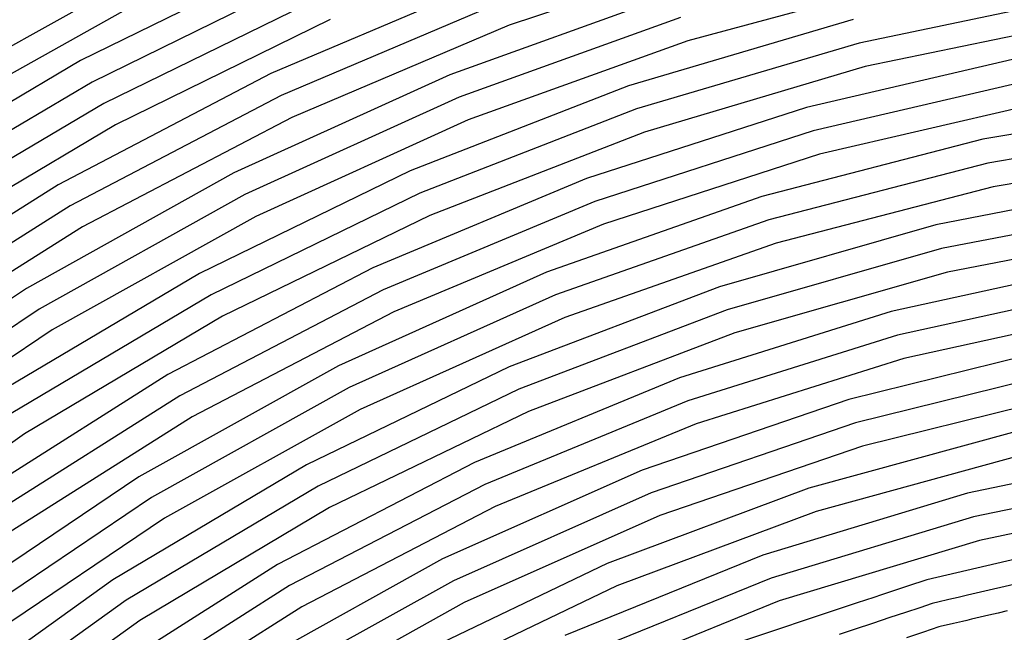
# Model space of a CAD drawing. Extents: x 0.63 to 8.47, y 0.57 to 6.57.
# Tile 32 of 45: x 2.38 to 3.19, y 5.32 to 5.83. Entities that reach past the tile are written whole.
import ezdxf

# ---------------------------------------------------------------- set-up
doc = ezdxf.new("R2010")
doc.units = 0

msp = doc.modelspace()

# ---------------------------------------------------------------- linework, layer by layer
at = {"layer": 'Default', "color": 5, "linetype": 'CONTINUOUS'}
for p, q in [((2.964643, 5.881564, -0.125), (2.780991, 5.820521, -0.125)), ((2.609938, 5.879934, -0.125), (2.429798, 5.791566, -0.125)), ((2.469429, 5.857453, -0.125), (2.293682, 5.759316, -0.125)), ((2.618039, 5.861674, -0.125), (2.439324, 5.774008, -0.125)), ((2.766823, 5.857878, -0.125), (2.585699, 5.780986, -0.125)), ((3.111859, 5.857587, -0.125), (2.927334, 5.807739, -0.125)), ((2.62614, 5.843414, -0.125), (2.44885, 5.756449, -0.125)), ((2.915299, 5.845835, -0.125), (2.732365, 5.779998, -0.125)), ((3.254183, 5.844781, -0.125), (3.067845, 5.805979, -0.125)), ((2.478498, 5.839654, -0.125), (2.30412, 5.742283, -0.125)), ((2.773907, 5.839199, -0.125), (2.594263, 5.762939, -0.125)), ((2.63424, 5.825154, -0.125), (2.458376, 5.73889, -0.125)), ((2.921316, 5.826787, -0.125), (2.739916, 5.761503, -0.125)), ((3.062941, 5.825344, -0.125), (2.87884, 5.770808, -0.125)), ((3.257471, 5.825078, -0.125), (3.072748, 5.786614, -0.125)), ((2.780991, 5.820521, -0.125), (2.602827, 5.744891, -0.125)), ((2.927334, 5.807739, -0.125), (2.747466, 5.743009, -0.125)), ((3.067845, 5.805979, -0.125), (2.885326, 5.751915, -0.125)), ((3.209183, 5.796227, -0.125), (3.024598, 5.753207, -0.125)), ((2.429798, 5.791566, -0.125), (2.257231, 5.689155, -0.125)), ((3.072748, 5.786614, -0.125), (2.891812, 5.733021, -0.125)), ((2.585699, 5.780986, -0.125), (2.411332, 5.68976, -0.125)), ((2.732365, 5.779998, -0.125), (2.555388, 5.69946, -0.125)), ((3.212926, 5.776605, -0.125), (3.02997, 5.733966, -0.125)), ((2.439324, 5.774008, -0.125), (2.268122, 5.672409, -0.125)), ((2.87884, 5.770808, -0.125), (2.699851, 5.701249, -0.125)), ((2.594263, 5.762939, -0.125), (2.42132, 5.67246, -0.125)), ((2.739916, 5.761503, -0.125), (2.564421, 5.681643, -0.125)), ((2.44885, 5.756449, -0.125), (2.279013, 5.655663, -0.125)), ((3.024598, 5.753207, -0.125), (2.844238, 5.694884, -0.125)), ((3.216669, 5.756983, -0.125), (3.035342, 5.714726, -0.125)), ((3.353416, 5.758345, -0.125), (3.169072, 5.72701, -0.125)), ((2.602827, 5.744891, -0.125), (2.431308, 5.65516, -0.125)), ((2.885326, 5.751915, -0.125), (2.707875, 5.682955, -0.125)), ((2.458376, 5.73889, -0.125), (2.289904, 5.638916, -0.125)), ((2.747466, 5.743009, -0.125), (2.573453, 5.663825, -0.125)), ((3.355953, 5.738531, -0.125), (3.17328, 5.707482, -0.125)), ((2.891812, 5.733021, -0.125), (2.715899, 5.664661, -0.125)), ((3.02997, 5.733966, -0.125), (2.851201, 5.676161, -0.125)), ((3.169072, 5.72701, -0.125), (2.988026, 5.680148, -0.125)), ((3.035342, 5.714726, -0.125), (2.858165, 5.657438, -0.125)), ((3.358491, 5.718716, -0.125), (3.177489, 5.687954, -0.125)), ((3.17328, 5.707482, -0.125), (2.993876, 5.661047, -0.125)), ((2.555388, 5.69946, -0.125), (2.385546, 5.604754, -0.125)), ((2.699851, 5.701249, -0.125), (2.527198, 5.617136, -0.125)), ((2.411332, 5.68976, -0.125), (2.244853, 5.584788, -0.125)), ((2.844238, 5.694884, -0.125), (2.669371, 5.621666, -0.125)), ((3.177489, 5.687954, -0.125), (2.999725, 5.641947, -0.125)), ((3.311651, 5.692069, -0.125), (3.130647, 5.65685, -0.125)), ((2.564421, 5.681643, -0.125), (2.396001, 5.587732, -0.125)), ((2.707875, 5.682955, -0.125), (2.536705, 5.599568, -0.125)), ((2.988026, 5.680148, -0.125), (2.811586, 5.618094, -0.125)), ((2.42132, 5.67246, -0.125), (2.256201, 5.568348, -0.125)), ((2.851201, 5.676161, -0.125), (2.677877, 5.603591, -0.125)), ((3.314649, 5.672319, -0.125), (3.135331, 5.63743, -0.125)), ((2.573453, 5.663825, -0.125), (2.406455, 5.570711, -0.125)), ((2.715899, 5.664661, -0.125), (2.546213, 5.581999, -0.125)), ((2.858165, 5.657438, -0.125), (2.686382, 5.585516, -0.125)), ((2.993876, 5.661047, -0.125), (2.819034, 5.599558, -0.125)), ((3.130647, 5.65685, -0.125), (2.953318, 5.606194, -0.125)), ((2.431308, 5.65516, -0.125), (2.267548, 5.551908, -0.125)), ((3.317646, 5.652569, -0.125), (3.140015, 5.618011, -0.125)), ((2.999725, 5.641947, -0.125), (2.826482, 5.581022, -0.125)), ((3.135331, 5.63743, -0.125), (2.959654, 5.587249, -0.125)), ((3.271487, 5.624833, -0.125), (3.093998, 5.585769, -0.125)), ((2.527198, 5.617136, -0.125), (2.362062, 5.519042, -0.125)), ((2.669371, 5.621666, -0.125), (2.501225, 5.534061, -0.125)), ((2.811586, 5.618094, -0.125), (2.641023, 5.54129, -0.125)), ((3.140015, 5.618011, -0.125), (2.96599, 5.568305, -0.125)), ((2.385546, 5.604754, -0.125), (2.22397, 5.496508, -0.125)), ((2.536705, 5.599568, -0.125), (2.372988, 5.502319, -0.125)), ((2.677877, 5.603591, -0.125), (2.511213, 5.516761, -0.125)), ((2.819034, 5.599558, -0.125), (2.650016, 5.523453, -0.125)), ((2.953318, 5.606194, -0.125), (2.780978, 5.540473, -0.125)), ((3.274956, 5.60516, -0.125), (3.099168, 5.566473, -0.125)), ((2.396001, 5.587732, -0.125), (2.235778, 5.480395, -0.125)), ((2.686382, 5.585516, -0.125), (2.521201, 5.499461, -0.125)), ((2.959654, 5.587249, -0.125), (2.788919, 5.522144, -0.125)), ((3.093998, 5.585769, -0.125), (2.920566, 5.531376, -0.125)), ((3.278424, 5.585488, -0.125), (3.104338, 5.547178, -0.125)), ((2.546213, 5.581999, -0.125), (2.383914, 5.485595, -0.125)), ((2.826482, 5.581022, -0.125), (2.65901, 5.505616, -0.125)), ((2.406455, 5.570711, -0.125), (2.247585, 5.464282, -0.125)), ((2.96599, 5.568305, -0.125), (2.796861, 5.503814, -0.125)), ((3.099168, 5.566473, -0.125), (2.927398, 5.512605, -0.125)), ((3.233011, 5.556654, -0.125), (3.059218, 5.513794, -0.125)), ((3.104338, 5.547178, -0.125), (2.934231, 5.493833, -0.125)), ((2.641023, 5.54129, -0.125), (2.477568, 5.450288, -0.125)), ((2.780978, 5.540473, -0.125), (2.614904, 5.460171, -0.125)), ((3.236963, 5.537073, -0.125), (3.064884, 5.494638, -0.125)), ((2.501225, 5.534061, -0.125), (2.340979, 5.432681, -0.125)), ((2.920566, 5.531376, -0.125), (2.752512, 5.462066, -0.125)), ((2.650016, 5.523453, -0.125), (2.488041, 5.433277, -0.125)), ((2.788919, 5.522144, -0.125), (2.624392, 5.442591, -0.125)), ((2.511213, 5.516761, -0.125), (2.35238, 5.416278, -0.125)), ((2.927398, 5.512605, -0.125), (2.760955, 5.443962, -0.125)), ((3.059218, 5.513794, -0.125), (2.889869, 5.455733, -0.125)), ((3.240914, 5.517491, -0.125), (3.070551, 5.475483, -0.125)), ((2.65901, 5.505616, -0.125), (2.498515, 5.416267, -0.125)), ((2.796861, 5.503814, -0.125), (2.63388, 5.425012, -0.125)), ((2.521201, 5.499461, -0.125), (2.363781, 5.399875, -0.125)), ((3.064884, 5.494638, -0.125), (2.897206, 5.437153, -0.125)), ((2.934231, 5.493833, -0.125), (2.769397, 5.425857, -0.125)), ((3.196317, 5.487555, -0.125), (3.026404, 5.440958, -0.125)), ((2.383914, 5.485595, -0.125), (2.230112, 5.376106, -0.125)), ((3.070551, 5.475483, -0.125), (2.904544, 5.418573, -0.125)), ((3.328028, 5.472254, -0.125), (3.156549, 5.436916, -0.125)), ((2.752512, 5.462066, -0.125), (2.591117, 5.378362, -0.125)), ((3.200762, 5.46808, -0.125), (3.032577, 5.42196, -0.125)), ((2.614904, 5.460171, -0.125), (2.456328, 5.365877, -0.125)), ((2.889869, 5.455733, -0.125), (2.726292, 5.382922, -0.125)), ((2.477568, 5.450288, -0.125), (2.3224, 5.345738, -0.125)), ((3.331198, 5.452531, -0.125), (3.161499, 5.417563, -0.125)), ((2.624392, 5.442591, -0.125), (2.467292, 5.349178, -0.125)), ((2.760955, 5.443962, -0.125), (2.601106, 5.361062, -0.125)), ((3.026404, 5.440958, -0.125), (2.861329, 5.379309, -0.125)), ((2.488041, 5.433277, -0.125), (2.334278, 5.329677, -0.125)), ((2.897206, 5.437153, -0.125), (2.735242, 5.365064, -0.125)), ((3.156549, 5.436916, -0.125), (2.988969, 5.386123, -0.125)), ((3.334368, 5.432808, -0.125), (3.16645, 5.39821, -0.125)), ((2.63388, 5.425012, -0.125), (2.478256, 5.332479, -0.125)), ((2.769397, 5.425857, -0.125), (2.611094, 5.343762, -0.125)), ((3.032577, 5.42196, -0.125), (2.86918, 5.36094, -0.125)), ((2.498515, 5.416267, -0.125), (2.346157, 5.313616, -0.125)), ((2.904544, 5.418573, -0.125), (2.744193, 5.347205, -0.125)), ((3.161499, 5.417563, -0.125), (2.995659, 5.3673, -0.125)), ((3.16645, 5.39821, -0.125), (3.002348, 5.348477, -0.125)), ((3.290816, 5.405047, -0.125), (3.123193, 5.365924, -0.125)), ((2.726292, 5.382922, -0.125), (2.569768, 5.295928, -0.125)), ((2.988969, 5.386123, -0.125), (2.826678, 5.320292, -0.125)), ((3.294486, 5.385411, -0.125), (3.156567, 5.353223, -0.125)), ((2.591117, 5.378362, -0.125), (2.437612, 5.280897, -0.125)), ((2.861329, 5.379309, -0.125), (2.702422, 5.303099, -0.125)), ((2.456328, 5.365877, -0.125), (2.306426, 5.258286, -0.125)), ((2.735242, 5.365064, -0.125), (2.580262, 5.27893, -0.125)), ((2.995659, 5.3673, -0.125), (2.835052, 5.302155, -0.125)), ((3.123193, 5.365924, -0.125), (3.107421, 5.360668, -0.125)), ((2.601106, 5.361062, -0.125), (2.44907, 5.264533, -0.125)), ((2.86918, 5.36094, -0.125), (2.711888, 5.285508, -0.125)), ((3.10001, 5.358197, -0.123496), (3.092598, 5.355727, -0.119116)), ((3.107421, 5.360668, -0.125), (3.10001, 5.358197, -0.123496)), ((2.467292, 5.349178, -0.125), (2.318785, 5.242592, -0.125)), ((3.079668, 5.351418, -0.122004), (3.066129, 5.346906, -0.125)), ((3.086133, 5.353573, -0.118965), (3.079668, 5.351418, -0.122004)), ((3.092598, 5.355727, -0.119116), (3.086133, 5.353573, -0.118965)), ((3.141351, 5.349672, -0.112782), (3.132115, 5.347517, -0.104904)), ((3.145155, 5.35056, -0.117895), (3.141351, 5.349672, -0.112782)), ((3.148959, 5.351448, -0.12364), (3.145155, 5.35056, -0.117895)), ((3.156567, 5.353223, -0.125), (3.148959, 5.351448, -0.12364)), ((2.611094, 5.343762, -0.125), (2.460527, 5.24817, -0.125)), ((2.744193, 5.347205, -0.125), (2.590756, 5.261932, -0.125)), ((3.002348, 5.348477, -0.125), (2.843425, 5.284019, -0.125)), ((3.066129, 5.346906, -0.125), (2.95987, 5.311493, -0.125)), ((3.117515, 5.342996, -0.093392), (3.105754, 5.339077, -0.08602)), ((3.127712, 5.346394, -0.10164), (3.117515, 5.342996, -0.093392)), ((3.12866, 5.34671, -0.102695), (3.127712, 5.346394, -0.10164)), ((3.132115, 5.347517, -0.104904), (3.12866, 5.34671, -0.102695)), ((3.093014, 5.334831, -0.082311), (3.085869, 5.33245, -0.082762)), ((3.105754, 5.339077, -0.08602), (3.093014, 5.334831, -0.082311)), ((3.159749, 5.333476, -0.093131), (3.156047, 5.332612, -0.0896)), ((3.174008, 5.336803, -0.089677), (3.159749, 5.333476, -0.093131)), ((3.181586, 5.338572, -0.086777), (3.174008, 5.336803, -0.089677)), ((3.189165, 5.34034, -0.085444), (3.181586, 5.338572, -0.086777)), ((2.478256, 5.332479, -0.125), (2.331144, 5.226897, -0.125)), ((3.064543, 5.325343, -0.093088), (3.051487, 5.320992, -0.103051)), ((3.078725, 5.330069, -0.085053), (3.064543, 5.325343, -0.093088)), ((3.085869, 5.33245, -0.082762), (3.078725, 5.330069, -0.085053)), ((3.133178, 5.327181, -0.073094), (3.120374, 5.322914, -0.067843)), ((3.134127, 5.327497, -0.073677), (3.133178, 5.327181, -0.073094)), ((3.144939, 5.33002, -0.081565), (3.134127, 5.327497, -0.073677)), ((3.152344, 5.331748, -0.086349), (3.144939, 5.33002, -0.081565)), ((3.156047, 5.332612, -0.0896), (3.152344, 5.331748, -0.086349)), ((3.120374, 5.322914, -0.067843), (3.106559, 5.31831, -0.062987))]:
    msp.add_line(p, q, dxfattribs=at)
at = {"layer": 'Default', "color": 132, "linetype": 'CONTINUOUS'}
msp.add_circle((3.633208, 3.573408), 3, dxfattribs=at)

doc.saveas('drawing.dxf')
